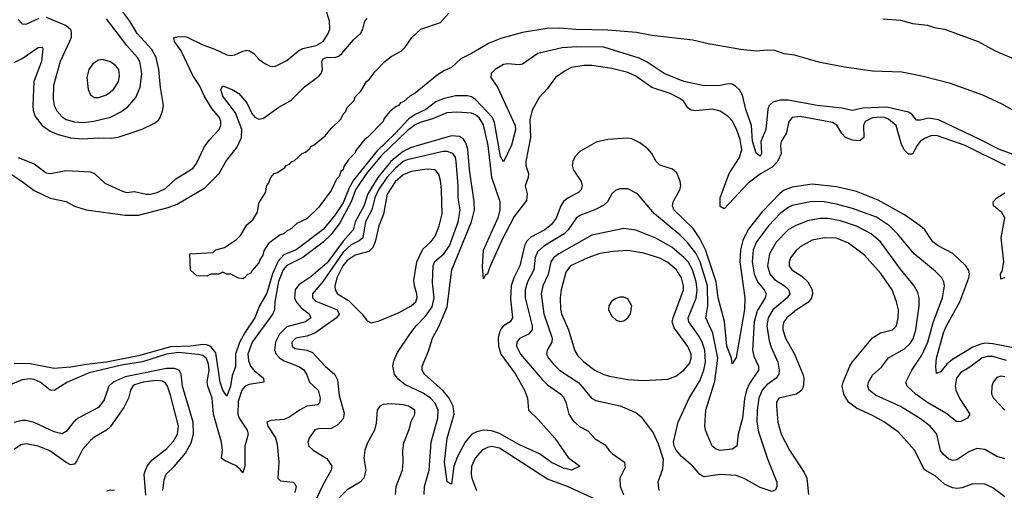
# Model space of a CAD drawing. Header units: inches. Extents: x 1173000 to 1307049, y 522583 to 678455.
# Tile 22 of 256: x 1192857 to 1197768, y 541690 to 544038. Entities that reach past the tile are written whole.
import ezdxf

# ---------------------------------------------------------------- set-up
doc = ezdxf.new("R2010")
doc.units = ezdxf.units.IN
doc.header["$MEASUREMENT"] = 0
doc.layers.add('B1594', color=7, linetype='Continuous')

msp = doc.modelspace()

# ---------------------------------------------------------------- linework, layer by layer
at = {"layer": 'B1594', "color": 5}
for points, elevation in [([(1192830, 543824.7), (1192870, 543844), (1192950, 543899.4), (1192970, 543900.3), (1192973.6, 543893.6), (1192966.8, 543830), (1192928.7, 543730), (1192923.7, 543610), (1192925.1, 543585.1), (1192934.8, 543554.8), (1192970.1, 543510.1), (1193010, 543482.5), (1193050, 543465), (1193110, 543448.8), (1193170, 543443), (1193250, 543448.6), (1193313.6, 543446.4), (1193348.5, 543451.5), (1193468.6, 543491.4), (1193530, 543521.5), (1193550, 543536.5), (1193558.4, 543550), (1193570, 543582), (1193574, 543610), (1193559, 543699), (1193550.7, 543790), (1193538.2, 543850), (1193517, 543890), (1193443, 543970), (1193407.3, 544030), (1193361.3, 544090)], 720), ([(1192849.8, 543349.8), (1192930, 543319), (1192990, 543274.3), (1193010.8, 543270.8), (1193090, 543286.4), (1193210, 543279.3), (1193231, 543270), (1193282.4, 543222.4), (1193370, 543181.9), (1193390, 543176.4), (1193430, 543180.4), (1193488.1, 543168.1), (1193510, 543167.9), (1193543.4, 543176.6), (1193584.3, 543195.7), (1193635.4, 543244.6), (1193722.2, 543297.8), (1193739.5, 543320.5), (1193777.5, 543402.5), (1193802.7, 543437.2), (1193851.4, 543490), (1193859.9, 543510), (1193860.2, 543530), (1193853.4, 543550), (1193815.5, 543595.5), (1193777.6, 543657.6), (1193753.7, 543710), (1193720.2, 543760.2), (1193661.9, 543881.9), (1193628.9, 543930), (1193626.8, 543950), (1193650, 543954.8), (1193690, 543952.5), (1193770, 543912.7), (1193831, 543891), (1193890, 543862.9), (1193910, 543859.2), (1193930, 543862.5), (1193970, 543881.3), (1193990, 543885.6), (1194002.7, 543882.7), (1194025.3, 543870), (1194050, 543841.7), (1194079.2, 543819.2), (1194106.9, 543806.9), (1194130, 543804.4), (1194190, 543834.4), (1194250, 543885.2), (1194270, 543895), (1194336.2, 543910), (1194370.6, 543930), (1194396.5, 543970), (1194403.4, 543990), (1194401.9, 544030), (1194383.4, 544090)], 680), ([(1192990, 544050.9), (1193089.6, 544009.6), (1193110.1, 543990.1), (1193114.8, 543974.8), (1193113.7, 543950), (1193106.3, 543930), (1193058.7, 543830), (1193025.9, 543710), (1193023.8, 543643.8), (1193030.1, 543610), (1193042.7, 543582.7), (1193070, 543553), (1193090, 543540.7), (1193130, 543528), (1193174.4, 543525.6), (1193227.9, 543532.1), (1193310, 543551.2), (1193362.4, 543577.6), (1193397.5, 543602.5), (1193436.1, 543650), (1193458.4, 543701.6), (1193467.2, 543770), (1193456.7, 543830), (1193445.4, 543850), (1193391.6, 543910), (1193290, 544042.2)], 740), ([(1197810, 543586.2), (1197757.1, 543617.1), (1197660.8, 543660.8), (1197499.5, 543719.5), (1197356.6, 543756.6), (1197256.7, 543776.7), (1197110, 543781.7), (1196970, 543800.9), (1196850, 543824.9), (1196721.8, 543861.8), (1196670, 543867.7), (1196623.7, 543883.7), (1196586.4, 543886.3), (1196530, 543881.7), (1196454, 543890), (1196290, 543917.6), (1196215.1, 543935.1), (1196010, 543958.7), (1195934.1, 543974.1), (1195790, 543986.3), (1195630, 543988.9), (1195550, 543996.5), (1195485.8, 543994.2), (1195365.5, 543974.5), (1195256.2, 543943.8), (1195199, 543921), (1195110, 543868.7), (1195056.9, 543843.1), (1195010, 543798.9), (1194975.7, 543784.3), (1194939.3, 543760.7), (1194830, 543671.3), (1194803.2, 543656.8), (1194773.4, 543630), (1194756.9, 543623.1), (1194746.8, 543610), (1194734.5, 543605.5), (1194701.1, 543578.9), (1194674.9, 543545.1), (1194670, 543529.6), (1194592.7, 543450), (1194578.4, 543441.6), (1194534.3, 543385.7), (1194530, 543374), (1194498.5, 543341.5), (1194474, 543306), (1194470, 543289.4), (1194459.1, 543280.9), (1194450, 543255.3), (1194437.5, 543242.5), (1194410, 543185.2), (1194350, 543102.7), (1194290, 543044.5), (1194239.1, 543020.9), (1194204.7, 542990), (1194193.4, 542986.6), (1194174.8, 542970), (1194155.8, 542964.2), (1194098.5, 542921.5), (1194074.9, 542885.1), (1194070, 542864), (1194056.1, 542843.9), (1194050, 542825.2), (1194014.7, 542785.3), (1194010, 542774), (1193993.8, 542766.2), (1193978, 542750), (1193970, 542746), (1193949.1, 542749.1), (1193910, 542768), (1193890, 542768), (1193870, 542778), (1193850, 542768), (1193810, 542768), (1193790, 542758), (1193740.4, 542760.4), (1193708.4, 542788.4), (1193706, 542870), (1193822.7, 542877.3), (1193835.3, 542890), (1193878, 542902), (1193938, 542942), (1193958, 542962), (1193990, 543014), (1194019.6, 543040.4), (1194042.5, 543077.5), (1194050, 543122), (1194083.9, 543176.1), (1194090, 543211), (1194098.9, 543221.1), (1194109.6, 543250), (1194126, 543270), (1194143.7, 543276.3), (1194179.7, 543300.3), (1194186.6, 543310), (1194203.3, 543316.7), (1194214, 543330), (1194225.4, 543334.6), (1194266, 543370), (1194282.9, 543377.1), (1194304.7, 543395.3), (1194310, 543406), (1194326.7, 543413.3), (1194380.9, 543459.1), (1194410, 543495.5), (1194458.6, 543541.4), (1194470, 543566), (1194482, 543578), (1194490, 543600.7), (1194524.7, 543635.3), (1194530, 543652.7), (1194558.3, 543681.7), (1194586.3, 543730), (1194600.5, 543739.5), (1194630, 543779.5), (1194678.3, 543830), (1194710, 543854.7), (1194759.1, 543880.9), (1194779.5, 543900.5), (1194813.5, 543950), (1194858, 543990), (1194955.6, 544024.4), (1194997.3, 544070)], 640), ([(1192718, 543330), (1192870.2, 543230), (1192930, 543185.4), (1193010, 543146.9), (1193090, 543130.3), (1193130, 543108.2), (1193188.9, 543088.9), (1193383, 543063), (1193450, 543062.4), (1193598.5, 543101.5), (1193642.3, 543117.7), (1193781, 543199), (1193852.8, 543270), (1193884.7, 543330), (1193940.3, 543399.7), (1193963.9, 543450), (1193965.3, 543490), (1193933.4, 543573.4), (1193870, 543656.2), (1193860.5, 543690), (1193870, 543707.3), (1193916.3, 543690), (1193950.1, 543670.1), (1193990, 543622.6), (1194015.3, 543570), (1194030, 543551.8), (1194050, 543541.9), (1194074, 543546), (1194150, 543602), (1194210, 543634.4), (1194276.9, 543703.1), (1194350, 543756.6), (1194360.4, 543770), (1194367, 543790), (1194364.8, 543830), (1194370, 543843.5), (1194390, 543851.7), (1194430.6, 543849.4), (1194450, 543858), (1194463.2, 543870), (1194521.8, 543938.2), (1194557.8, 543970), (1194569, 543990), (1194579.1, 544030), (1194590, 544043.7)], 660), ([(1192850, 544038.4), (1192870, 544018), (1192890, 544016.1), (1192954, 544046)], 740), ([(1197162.4, 544042.4), (1197250, 544035.5), (1197310, 544019.3), (1197384, 544010), (1197418.7, 543998.7), (1197470, 543990.1), (1197637.7, 543930), (1197722.5, 543882.5), (1197846, 543830)], 640), ([(1197830, 543359.2), (1197743.2, 543390), (1197642.8, 543442.8), (1197438.7, 543538.7), (1197390, 543546.9), (1197350, 543536.3), (1197330, 543536.5), (1197306.2, 543566.2), (1197290, 543577.2), (1197181.4, 543601.4), (1197062.8, 543597.2), (1197010, 543585.2), (1196957.4, 543597.4), (1196834, 543610), (1196690, 543637.1), (1196650, 543636.3), (1196613.4, 543626.6), (1196594.4, 543610), (1196587.9, 543592.1), (1196577.8, 543490), (1196553, 543430), (1196556.9, 543370), (1196550, 543357.6), (1196530, 543372.7), (1196511.7, 543431.7), (1196506.7, 543510), (1196478.6, 543590), (1196462.3, 543662.3), (1196447.8, 543687.8), (1196427, 543707), (1196410, 543715.6), (1196390, 543718), (1196350, 543709.9), (1196270, 543707.5), (1196169.6, 543730), (1196071.1, 543770), (1195986.5, 543826.5), (1195946.4, 543846.4), (1195770, 543900.5), (1195636.6, 543903.4), (1195562.4, 543897.6), (1195441.7, 543870), (1195364.4, 543815.6), (1195347.6, 543812.4), (1195290, 543817.9), (1195270, 543813.8), (1195227.9, 543790), (1195209, 543770), (1195207.7, 543750), (1195240.7, 543700.7), (1195327.9, 543510), (1195330, 543489.3), (1195310, 543411.3), (1195270, 543329.6), (1195255, 543355), (1195225.9, 543525.9), (1195215.9, 543550), (1195130, 543639.5), (1195110, 543652.4), (1195090, 543658.3), (1195030, 543657.7), (1194970, 543644), (1194931.9, 543628.1), (1194883.5, 543590), (1194830, 543564.6), (1194797.2, 543542.8), (1194730.3, 543470), (1194637.9, 543382.1), (1194522.6, 543237.4), (1194500.3, 543199.7), (1194470, 543124.7), (1194430, 543064.5), (1194370, 542991.8), (1194236.1, 542890), (1194174.4, 542865.6), (1194146.7, 542833.3), (1194118.2, 542770), (1194090, 542673.6), (1194053.9, 542610), (1194029.4, 542550), (1193981.1, 542478.9), (1193953.2, 542426.8), (1193934.1, 542370), (1193934, 542306), (1193916.2, 542263.8), (1193908.8, 542210), (1193890, 542159.7), (1193870, 542189.7), (1193856.9, 542230), (1193836.1, 542376.1), (1193810, 542407.2), (1193790, 542415.9), (1193770, 542417.8), (1193711.2, 542408.8), (1193610, 542405.5), (1193450, 542361.9), (1193290, 542329.6), (1193190, 542318.4), (1193110, 542303.8), (1193030, 542297.2), (1192910, 542320.6), (1192830, 542323)], 660), ([(1197772.7, 543310), (1197572.8, 543410), (1197430, 543459.9), (1197401.5, 543458.5), (1197370, 543445.4), (1197348.7, 543430), (1197332.2, 543410), (1197310, 543367.6), (1197290, 543367.6), (1197270, 543387.7), (1197254.7, 543414.7), (1197228.5, 543510), (1197190, 543541.1), (1197170, 543549.9), (1197150, 543552), (1197110, 543547.9), (1197073.5, 543530), (1197064.6, 543510), (1197067.5, 543450), (1197046.4, 543433.6), (1197010, 543436.9), (1196975.3, 543450), (1196956.6, 543470), (1196931.8, 543511.8), (1196910, 543525.7), (1196750, 543555.8), (1196709.1, 543550.9), (1196692.9, 543530), (1196679.3, 543470), (1196655, 543430), (1196651.4, 543410), (1196655.1, 543370), (1196635.8, 543330), (1196610, 543302.4), (1196551.4, 543268.6), (1196490, 543223.2), (1196370, 543093.7), (1196350, 543105.6), (1196349.9, 543150), (1196395.5, 543270), (1196446.6, 543350), (1196458.3, 543390), (1196450, 543440.9), (1196431.8, 543491.8), (1196410, 543532.8), (1196390, 543555), (1196350, 543581), (1196311.6, 543591.6), (1196230, 543583.9), (1196206.6, 543586.6), (1196190, 543598.7), (1196169.8, 543630), (1196150, 543645.6), (1196101, 543670), (1196010, 543699.1), (1195930, 543755.7), (1195890, 543774.2), (1195810, 543793.9), (1195710, 543809.3), (1195670, 543809.9), (1195610, 543798.8), (1195577.3, 543782.7), (1195529.6, 543750.4), (1195490, 543694.2), (1195448.1, 543650), (1195413.6, 543586.4), (1195401.1, 543538.9), (1195405.1, 543450), (1195381.8, 543330), (1195381.9, 543310), (1195394.2, 543270), (1195393, 543250), (1195378.8, 543210), (1195387.8, 543170), (1195384, 543136), (1195323.4, 543056.6), (1195261.7, 542938.3), (1195199.6, 542800.4), (1195190, 542769.7), (1195178.3, 542761.7), (1195170, 542746), (1195165.2, 542805.2), (1195170, 542888), (1195245.1, 543054.9), (1195253.9, 543090), (1195252.8, 543130), (1195211.1, 543250), (1195194, 543410), (1195170, 543514.1), (1195150, 543546.2), (1195130, 543563.5), (1195110, 543571.3), (1195037.3, 543577.3), (1194987.4, 543572.6), (1194916.8, 543543.2), (1194854.8, 543525.2), (1194830, 543513), (1194790, 543483.6), (1194660.8, 543359.2), (1194586.1, 543270), (1194532.8, 543190), (1194510.9, 543130), (1194454.6, 543025.4), (1194410, 542966.7), (1194370, 542928.8), (1194270, 542852.4), (1194190, 542811), (1194171.7, 542790), (1194148.1, 542731.9), (1194130.5, 542630.5), (1194128, 542590), (1194120.4, 542570), (1194017.3, 542430), (1193995.5, 542370), (1193997.7, 542337.7), (1194008.6, 542310), (1194027.4, 542287.4), (1194072.9, 542250), (1194074.9, 542230), (1194001.9, 542218.1), (1193981.1, 542210), (1193964.7, 542190), (1193947.1, 542132.9), (1193944.6, 542070), (1193952.3, 542050), (1193992.2, 541990), (1193996.2, 541970), (1193980.1, 541910), (1193979.8, 541810), (1193970, 541776.9), (1193956.2, 541796.2), (1193933.9, 541813.9), (1193879, 541839), (1193864.5, 541850), (1193868.4, 541891.6), (1193864.3, 541930), (1193824.5, 542070), (1193816.9, 542150), (1193795.4, 542210), (1193792.9, 542230), (1193802.1, 542290), (1193799.8, 542319.8), (1193788.6, 542348.6), (1193770, 542362.2), (1193748, 542368), (1193650, 542377), (1193590, 542369.1), (1193470, 542331.7), (1193365.1, 542314.9), (1193204.5, 542275.5), (1193092.6, 542227.4), (1193030, 542188.8), (1193010, 542190.5), (1192959.1, 542230), (1192930, 542242.8), (1192910, 542246.4), (1192870, 542241.9), (1192770, 542200.4)], 680), ([(1197830, 542397.9), (1197710, 542421.6), (1197670, 542423.6), (1197650, 542420.1), (1197610, 542404.3), (1197510, 542342.7), (1197480.4, 542319.6), (1197450, 542281.5), (1197430, 542272.7), (1197425.8, 542305.8), (1197429.6, 542350), (1197464.4, 542475.6), (1197478.7, 542510), (1197546.4, 542630), (1197590.4, 542750), (1197593.7, 542770), (1197590, 542786.6), (1197575, 542810), (1197510.9, 542870.9), (1197438, 542910), (1197411.6, 542930), (1197371.6, 542990), (1197348.7, 543010), (1197270, 543064.7), (1197138.1, 543138.2), (1197030, 543180.4), (1196930, 543204.7), (1196810, 543217.5), (1196710, 543203.1), (1196670, 543187.2), (1196650, 543171.8), (1196559.9, 543080.1), (1196490, 542991.7), (1196463.9, 542936.1), (1196452.6, 542890), (1196449.5, 542829.5), (1196474, 542650), (1196471.6, 542591.6), (1196430, 542352), (1196410, 542322), (1196407, 542350), (1196384.6, 542410), (1196372.9, 542532.9), (1196340.1, 542650), (1196330.6, 542730), (1196277.8, 542890), (1196250, 542947.1), (1196216.4, 542996.4), (1196119.3, 543090), (1196112.5, 543110), (1196116.7, 543130), (1196149.8, 543190), (1196154, 543210), (1196151.8, 543231.8), (1196134.5, 543274.5), (1196113, 543293), (1196050, 543312.8), (1196031.4, 543331.4), (1196009.8, 543370), (1195990, 543394.2), (1195950, 543424.5), (1195910, 543443.5), (1195887.7, 543447.7), (1195790, 543440.2), (1195732.4, 543427.6), (1195650, 543380.7), (1195626.3, 543353.7), (1195616.1, 543330), (1195613.1, 543310), (1195616.8, 543290), (1195657.5, 543230), (1195663.1, 543210), (1195658.2, 543190), (1195644.4, 543175.6), (1195593, 543150), (1195570, 543131.7), (1195555.7, 543110), (1195532.2, 543047.8), (1195510, 543015.8), (1195476.3, 542990), (1195406.6, 542953.4), (1195387, 542933), (1195374, 542910), (1195352.3, 542810), (1195321, 542750), (1195308.4, 542710), (1195305.8, 542645.8), (1195315.4, 542550), (1195302.6, 542530), (1195270, 542510.5), (1195260.6, 542499.4), (1195250, 542479.7), (1195244.2, 542450), (1195245, 542410), (1195257.2, 542370), (1195330.7, 542270), (1195374.5, 542190), (1195390.3, 542149.7), (1195394.4, 542090), (1195443.4, 542043.4), (1195526.7, 541950), (1195593.4, 541853.4), (1195650.7, 541810), (1195610, 541790.9), (1195570, 541801.1), (1195509.5, 541829.5), (1195450, 541872.2), (1195350, 541916.6), (1195250, 541973.2), (1195210, 541987.7), (1195170, 541989.6), (1195137.6, 541982.4), (1195112.4, 541970), (1195079.3, 541930), (1195041.1, 541858.9), (1195022.7, 541810), (1195010, 541721.2), (1194990, 541732.3), (1194975.9, 541830), (1194989.9, 541950), (1195024.6, 542070), (1195019.4, 542110), (1194998.7, 542150), (1194970, 542185.7), (1194876.8, 542270), (1194864.8, 542290), (1194864.2, 542310), (1194895.9, 542384.1), (1194915.4, 542450), (1194950, 542511.5), (1194990, 542605.4), (1195012.4, 542790), (1195111.3, 543030), (1195125.4, 543090), (1195124, 543130), (1195099.8, 543290), (1195092.4, 543392.4), (1195083, 543423), (1195070, 543442.1), (1195050, 543455.6), (1195010, 543459.1), (1194810, 543400.8), (1194770, 543380.4), (1194730, 543349.7), (1194708.8, 543330), (1194643.6, 543250), (1194593.1, 543170), (1194572.9, 543107.1), (1194530, 543030), (1194521.1, 542990), (1194470, 542932.4), (1194390, 542825.4), (1194310, 542754.7), (1194250, 542715.2), (1194231.5, 542690), (1194228.2, 542650), (1194236.4, 542630), (1194261.2, 542601.2), (1194301.6, 542570), (1194309.4, 542550), (1194282.9, 542530), (1194190, 542506), (1194153.5, 542470), (1194133.9, 542430), (1194128.9, 542390), (1194136.1, 542370), (1194154, 542350), (1194175.7, 542335.7), (1194250, 542308), (1194273, 542293), (1194287.4, 542270), (1194302.5, 542230), (1194345.1, 542190), (1194355.5, 542150), (1194353.2, 542126.8), (1194342.7, 542117.3), (1194290, 542109.9), (1194252, 542090), (1194203.8, 542056.2), (1194175.9, 542044.1), (1194110, 542038.7), (1194090.5, 542030), (1194095.3, 542010), (1194132.5, 541952.5), (1194141, 541921), (1194150.1, 541829.9), (1194144, 541750), (1194157.7, 541737.8), (1194220.5, 541730), (1194230, 541723.1), (1194235.8, 541710), (1194230, 541678.7)], 720), ([(1194873.7, 541670), (1194875.6, 541710), (1194899.3, 541790), (1194909.4, 541930), (1194943.1, 542050), (1194944.7, 542090), (1194930, 542124.2), (1194906.5, 542150), (1194870, 542174.7), (1194778.5, 542218.5), (1194744.3, 542244.3), (1194726.1, 542270), (1194718.5, 542310), (1194723.8, 542336.2), (1194742.1, 542377.9), (1194802.5, 542470), (1194834.3, 542510), (1194881.8, 542558.2), (1194914.3, 542605.7), (1194924.2, 542650), (1194915.5, 542724.5), (1194918.8, 542810), (1194928.5, 542831.5), (1194972.4, 542870), (1195001.6, 542910), (1195043.4, 543030), (1195053.2, 543090), (1195043.9, 543150), (1195043.9, 543210), (1195034.4, 543330), (1195030, 543351.8), (1195017, 543370), (1194990, 543380.6), (1194970, 543379.9), (1194790, 543339.5), (1194769.8, 543329.8), (1194730, 543295.9), (1194687.9, 543250), (1194646.9, 543190), (1194628, 543150), (1194613.1, 543090), (1194582.4, 543030), (1194568.4, 542950), (1194550, 542934.9), (1194510, 542914.1), (1194470, 542877.8), (1194370, 542734.2), (1194317.6, 542670), (1194317.1, 542650), (1194334.1, 542634.1), (1194434.2, 542594.2), (1194441.2, 542590), (1194450, 542568.8), (1194437, 542550), (1194330, 542474.3), (1194290, 542458.5), (1194234.4, 542450), (1194215.2, 542430), (1194216.5, 542410), (1194230, 542398.2), (1194290, 542388.9), (1194317.6, 542377.6), (1194381.1, 542310), (1194428.3, 542268.3), (1194441.9, 542241.9), (1194450, 542164), (1194475.7, 542075.7), (1194470, 542047.6), (1194443.7, 542016.3), (1194410, 541998.9), (1194350, 541996.8), (1194330, 541991.9), (1194301.7, 541950), (1194294.9, 541930), (1194299.5, 541910), (1194320.5, 541890), (1194389.6, 541849.6), (1194413.8, 541810), (1194411.1, 541790), (1194374.6, 541725.4), (1194310, 541590.9)], 740), ([(1197777.8, 542337.8), (1197710, 542357.9), (1197682.4, 542357.6), (1197655.2, 542350), (1197596, 542304), (1197550, 542278.7), (1197528.7, 542250), (1197522.7, 542210), (1197526.3, 542190), (1197545.7, 542145.8), (1197594.9, 542070), (1197584.4, 542050), (1197550, 542033.8), (1197530, 542031.8), (1197475.4, 542075.4), (1197380.6, 542130), (1197326.6, 542170), (1197282.4, 542210), (1197276.8, 542230), (1197306.4, 542290), (1197356.2, 542363.8), (1197386.4, 542430), (1197412.6, 542527.4), (1197459.3, 542650), (1197468.5, 542710), (1197465.6, 542730), (1197456, 542750), (1197423.6, 542783.6), (1197318.7, 542870), (1197234.6, 542970), (1197194.7, 543010), (1197130, 543052.5), (1197010, 543095.3), (1196930, 543118), (1196870, 543128.7), (1196809.7, 543130.3), (1196710, 543110.9), (1196690, 543101.5), (1196650, 543070.9), (1196591.6, 543010), (1196532.6, 542930), (1196514.9, 542890), (1196509.4, 542830), (1196520.6, 542770), (1196536, 542730), (1196569.5, 542690), (1196580.1, 542670), (1196574.3, 542650), (1196535, 542585), (1196520.2, 542530), (1196511.1, 542390), (1196518.7, 542358.7), (1196541, 542310), (1196541.9, 542290), (1196496.4, 542223.6), (1196482.5, 542190), (1196472.7, 542147.3), (1196461.2, 542050), (1196440.1, 541970), (1196433.8, 541910), (1196410, 541895.8), (1196350, 541889.1), (1196330, 541895.4), (1196309.9, 541909.9), (1196277.4, 541990), (1196273.9, 542010), (1196279.9, 542090), (1196324.8, 542235.2), (1196339.1, 542350), (1196314.7, 542474.7), (1196278.5, 542550), (1196289, 542611), (1196288.2, 542710), (1196250.8, 542830.8), (1196230, 542872.5), (1196187.1, 542927.1), (1196150, 542965.1), (1196022.9, 543070), (1195937.7, 543170), (1195890, 543194.2), (1195850, 543194.7), (1195830, 543187.1), (1195810.9, 543169.1), (1195788, 543130), (1195770, 543112), (1195729.1, 543090.9), (1195650, 543061.7), (1195632.9, 543047.1), (1195592.8, 542990), (1195572.5, 542970), (1195471.1, 542908.9), (1195439.4, 542880.6), (1195427.7, 542852.3), (1195420.8, 542790), (1195389.3, 542730), (1195377.5, 542690), (1195378.4, 542650), (1195413.3, 542510), (1195412.6, 542490), (1195395.2, 542470), (1195350, 542448.2), (1195336.4, 542430), (1195335, 542410), (1195354.7, 542370), (1195462.3, 542242.3), (1195490, 542215.8), (1195556.5, 542170), (1195570, 542155.2), (1195580.9, 542130), (1195595.9, 542070), (1195617.5, 542037.5), (1195649.1, 542009.1), (1195690, 541987.3), (1195727.2, 541947.2), (1195776.4, 541916.4), (1195794.7, 541890), (1195812.9, 541872.9), (1195873.1, 541830), (1195876.3, 541803.7), (1195850.9, 541750), (1195852.7, 541710), (1195869.3, 541669.2)], 740), ([(1197770, 542751.6), (1197750, 542742.9), (1197749.4, 542769.4), (1197756.7, 542783.3), (1197765.9, 542830), (1197751.8, 542950), (1197769.8, 543049.8), (1197755.5, 543075.5), (1197713, 543110), (1197712.6, 543130), (1197729.7, 543150), (1197770, 543173.7)], 680), ([(1197770, 541847.7), (1197730, 541859.4), (1197670, 541894.2), (1197630, 541899.2), (1197590, 541882.6), (1197530, 541842.5), (1197510, 541838.5), (1197490, 541847.5), (1197462.9, 541870), (1197449, 541889), (1197430.6, 541970), (1197398.2, 542010), (1197350, 542046.6), (1197250, 542108.6), (1197124.6, 542164.6), (1197092.1, 542192.1), (1197087.5, 542210), (1197090.5, 542230), (1197110, 542264.1), (1197155.9, 542304.1), (1197189.4, 542350.6), (1197270, 542396.4), (1197297.5, 542422.5), (1197313.5, 542446.5), (1197326.2, 542490), (1197342.9, 542610), (1197343.4, 542650), (1197336.6, 542676.6), (1197318.6, 542710), (1197250, 542794), (1197150, 542929.9), (1197103.7, 542970), (1197030, 543008), (1196950, 543034), (1196890, 543045.6), (1196850, 543045.7), (1196785.3, 543034.7), (1196724.4, 543010), (1196690, 542989.9), (1196630, 542928.2), (1196596.4, 542870), (1196586.4, 542810), (1196598.3, 542770), (1196621.6, 542741.6), (1196670.8, 542710), (1196691.3, 542691.3), (1196697.5, 542670), (1196685.4, 542650), (1196613.7, 542590), (1196589.4, 542550), (1196583.2, 542510), (1196595.4, 542435.4), (1196604.3, 542404.3), (1196637.4, 542330), (1196645.6, 542290), (1196642.9, 542270), (1196630.1, 542250), (1196583.6, 542216.4), (1196560.3, 542190), (1196543.7, 542150), (1196534.6, 542090), (1196533.6, 542030), (1196542.2, 541982.2), (1196587, 541847), (1196633.7, 541730), (1196633.8, 541710), (1196627.3, 541692.7), (1196610, 541685), (1196550, 541705), (1196470, 541749.9), (1196430, 541764.1), (1196350, 541768.5), (1196270, 541758.2), (1196250, 541769.7), (1196213.5, 541810), (1196158.2, 541858.2), (1196131.5, 541890), (1196121.6, 541910), (1196118.7, 541930), (1196140.4, 542030), (1196195.9, 542150), (1196250, 542236.1), (1196269.6, 542290.4), (1196277.1, 542330), (1196273.4, 542390), (1196260.6, 542430), (1196243.3, 542463.3), (1196194.1, 542530), (1196191.2, 542550), (1196230.5, 542649.6), (1196236.7, 542690), (1196230.5, 542730), (1196212.9, 542790), (1196190.3, 542830), (1196170, 542852.2), (1196110, 542903.5), (1196030, 542948.4), (1195930, 542988.7), (1195870, 542997), (1195710, 542963.2), (1195545.5, 542870), (1195520.1, 542850), (1195506.8, 542830), (1195493.1, 542766.9), (1195466.8, 542710), (1195457.4, 542670), (1195471.3, 542570), (1195512, 542450), (1195510.9, 542429.1), (1195487.6, 542390), (1195484.8, 542370), (1195494.3, 542350), (1195518.9, 542318.9), (1195550, 542290.1), (1195645.6, 542225.6), (1195709.3, 542149.3), (1195730, 542138.7), (1195852, 542112), (1195930, 542078.8), (1195957.2, 542057.2), (1196016.5, 541976.5), (1196041.7, 541921.7), (1196065.9, 541845.9), (1196063.5, 541796.5), (1196039, 541730), (1196044.6, 541690)], 760), ([(1197770, 541658), (1197710, 541702), (1197670, 541720.2), (1197610, 541723.2), (1197556.7, 541703.3), (1197530, 541699.6), (1197510, 541702.2), (1197470, 541720.2), (1197422.2, 541762.2), (1197370, 541791.6), (1197320.2, 541890), (1197239.8, 541979.8), (1197170, 542029.9), (1197110, 542063.7), (1197030, 542100.4), (1196989.9, 542130), (1196966.8, 542170), (1196959.4, 542210), (1196963.5, 542230), (1196997.3, 542310), (1197010, 542331.3), (1197110, 542451.6), (1197150, 542475.3), (1197209.2, 542490.8), (1197229.8, 542510), (1197238.1, 542550), (1197239.4, 542590), (1197229.4, 542630), (1197208, 542690), (1197152.4, 542772.4), (1197070, 542863.4), (1196990, 542922.6), (1196930, 542947.6), (1196870.7, 542949.3), (1196810, 542937.6), (1196750, 542904.7), (1196730, 542887.1), (1196701.6, 542850), (1196693.9, 542830), (1196694.2, 542810), (1196707.5, 542790), (1196758.5, 542758.5), (1196788.1, 542730), (1196808.9, 542690), (1196810.6, 542669.4), (1196805.9, 542650), (1196791.1, 542628.9), (1196731.8, 542590), (1196683.7, 542550), (1196668.5, 542530), (1196662.3, 542510), (1196662.7, 542490), (1196676.9, 542450), (1196722, 542370), (1196763.2, 542270), (1196768.1, 542250), (1196766.8, 542213.2), (1196757.5, 542190), (1196730.6, 542169.4), (1196643.6, 542150), (1196631.2, 542130), (1196631, 542110), (1196638.5, 542030), (1196655.1, 541970), (1196695.9, 541890), (1196770, 541778.5), (1196782.6, 541750), (1196790.9, 541670)], 780), ([(1193570.7, 541690), (1193577.6, 541742.4), (1193588.2, 541770), (1193628.9, 541810), (1193684.2, 541875.8), (1193713, 541927), (1193724.4, 541970), (1193722.9, 542030), (1193669, 542210), (1193663.1, 542270), (1193652.4, 542290), (1193630, 542298), (1193590, 542298.6), (1193383.6, 542256.4), (1193323.5, 542230), (1193301.8, 542210), (1193278.3, 542141.7), (1193250, 542103), (1193149.4, 542050.6), (1193125, 542030), (1193090, 541983.7), (1193070, 541971.9), (1193030, 541981.5), (1192930, 542028.2), (1192890, 542038.1), (1192870, 542038.5), (1192830, 542028.7)], 720), ([(1193486.4, 541666.4), (1193478.5, 541770), (1193484.6, 541790), (1193493.2, 541810), (1193517.5, 541842.5), (1193590, 541896.3), (1193624.6, 541935.4), (1193644.5, 541970), (1193649.4, 542010), (1193610, 542165.1), (1193594.8, 542210), (1193585.1, 542225.1), (1193570, 542235.3), (1193537.5, 542237.5), (1193472.4, 542230), (1193430, 542215.7), (1193421.7, 542210), (1193410.7, 542190), (1193399.4, 542150), (1193376.7, 542103.3), (1193310.9, 542009.1), (1193290, 541990.6), (1193230, 541956), (1193210, 541938.9), (1193170, 541894.2), (1193142.9, 541837.1), (1193130, 541821.1), (1193110, 541818), (1193090, 541828.9), (1193007.6, 541887.6), (1192950, 541909.9), (1192890, 541921.9), (1192863.7, 541916.3), (1192830, 541894)], 740), ([(1197770, 542256.5), (1197750, 542260.3), (1197730, 542253.7), (1197712.8, 542230), (1197705.8, 542210), (1197704.2, 542170), (1197713.7, 542150), (1197769.4, 542089.5)], 760), ([(1194732.2, 541670), (1194735, 541710), (1194765.6, 541790), (1194769.8, 541830), (1194767.4, 541890), (1194772.7, 541927.3), (1194802, 541998), (1194810, 542033.4), (1194828.4, 542070), (1194827.2, 542090), (1194796.9, 542110), (1194770, 542116.8), (1194710, 542122), (1194670, 542118.5), (1194652.3, 542107.7), (1194640.9, 542090), (1194635.4, 542024.6), (1194627.4, 541990), (1194592.7, 541927.3), (1194578, 541890), (1194574.3, 541850), (1194583, 541790), (1194574.2, 541750), (1194554.6, 541730), (1194490, 541692.7), (1194447.9, 541650)], 760), ([(1195730, 541645), (1195590, 541709.9), (1195490, 541746), (1195250, 541900.1), (1195211.4, 541908.6), (1195190, 541904.1), (1195164.5, 541890), (1195128.1, 541850), (1195111.2, 541808.8), (1195108.6, 541771.4), (1195111.8, 541750), (1195134.8, 541690)], 740), ([(1193330, 541689.6), (1193310, 541691.6), (1193290, 541686.6)], 760)]:
    msp.add_lwpolyline(points, dxfattribs=dict(at, elevation=elevation))
for points, elevation in [([(1193270, 543839.1), (1193250, 543836.9), (1193221.8, 543818.2), (1193201.5, 543790), (1193192.6, 543750), (1193198.3, 543690), (1193210, 543663.8), (1193230, 543650.3), (1193250.3, 543650.3), (1193290, 543663), (1193325.8, 543690), (1193349.8, 543730), (1193355.8, 543755.8), (1193351.6, 543790), (1193334.8, 543810), (1193310, 543827.4)], 760), ([(1194890, 543293), (1194810, 543281.1), (1194770, 543264.2), (1194730, 543229.9), (1194690, 543167.9), (1194671.7, 543068.3), (1194648.3, 543010), (1194629.4, 542930), (1194618.4, 542901.6), (1194598.5, 542881.5), (1194530, 542863.7), (1194490, 542837.4), (1194469, 542810), (1194439.6, 542750), (1194428.5, 542708.5), (1194430.1, 542690), (1194442.6, 542670), (1194496.5, 542636.5), (1194563.2, 542570), (1194590, 542536.3), (1194610, 542526.4), (1194650, 542535.9), (1194750, 542577.2), (1194809.9, 542610.1), (1194832.3, 542630), (1194839.6, 542650), (1194838.7, 542670), (1194826.4, 542710), (1194823.6, 542736.4), (1194837.5, 542830), (1194867.5, 542892.5), (1194910, 542932), (1194930, 542958.5), (1194950, 543010.4), (1194964.3, 543070), (1194961.3, 543190), (1194955.9, 543235.9), (1194948.2, 543268.2), (1194928.7, 543288.7)], 760), ([(1195890, 542887.1), (1195817.7, 542882.3), (1195750, 542870.8), (1195690, 542850.4), (1195605, 542810), (1195581.5, 542778.5), (1195558.5, 542690), (1195552.1, 542650), (1195554.7, 542594.7), (1195558.6, 542570), (1195593.6, 542490), (1195625.3, 542385.3), (1195640.4, 542360.4), (1195670.5, 542330.5), (1195725.5, 542290), (1195770, 542268), (1195799.3, 542259.3), (1195890, 542243.5), (1195970, 542237.6), (1196090, 542244.8), (1196130, 542260.1), (1196170.2, 542289.8), (1196197.2, 542322.8), (1196206.5, 542350), (1196205.5, 542370), (1196190, 542407.1), (1196121.1, 542501.1), (1196111.9, 542530), (1196115.6, 542550), (1196168.1, 542690), (1196168.2, 542710), (1196157, 542750), (1196132.8, 542790), (1196090, 542827.5), (1196050, 542849), (1195970, 542874)], 780), ([(1195870, 542653.7), (1195850, 542653.3), (1195830, 542646.4), (1195808.5, 542631.5), (1195795.6, 542610), (1195794.5, 542590), (1195810, 542559.6), (1195830, 542540.9), (1195850, 542533.1), (1195870, 542534.9), (1195890, 542550.3), (1195903.1, 542570), (1195910.7, 542610), (1195890, 542646)], 820)]:
    msp.add_lwpolyline(points, close=True, dxfattribs=dict(at, elevation=elevation))

doc.saveas('drawing.dxf')
